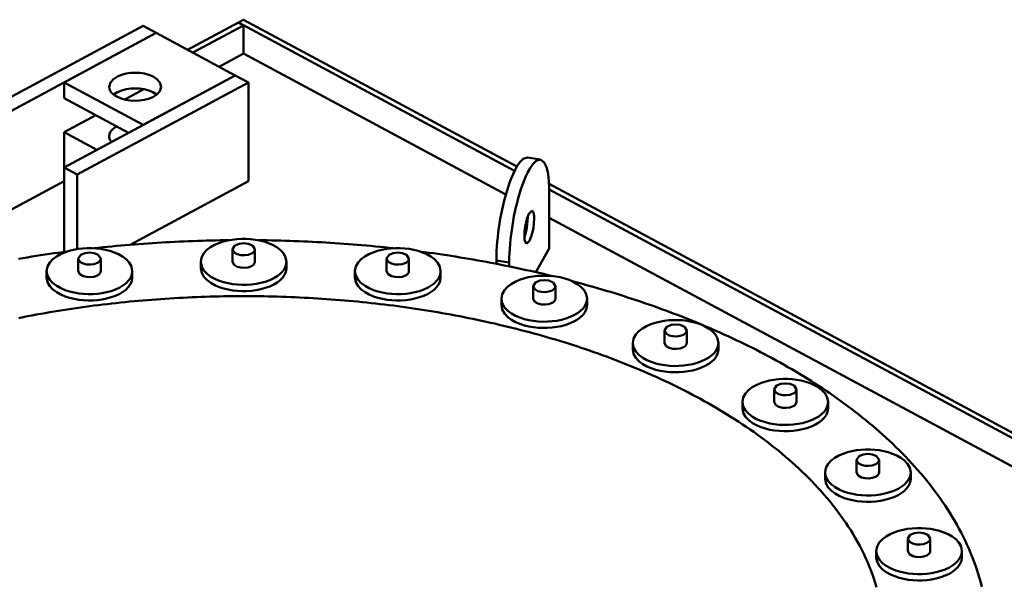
# Model space of a CAD drawing. Header units: millimetres. Extents: x 0 to 841, y 0 to 594.
# Tile 29 of 32: x 460 to 505, y 326 to 352. Entities that reach past the tile are written whole.
import ezdxf

# ---------------------------------------------------------------- set-up
doc = ezdxf.new("R2010")
doc.units = ezdxf.units.MM
doc.layers.add('VIS', color=7, linetype='CONTINUOUS', lineweight=50)

msp = doc.modelspace()

# ---------------------------------------------------------------- linework, layer by layer
at = {"layer": 'VIS'}
for points in [[(469.76, 351.854), (470, 351.983)], [(470, 351.983), (482.472, 345.286)], [(465.411, 351.699), (457.598, 347.504)], [(465.411, 351.699), (466.012, 351.376)], [(467.441, 350.609), (469.76, 351.854)], [(467.682, 350.48), (470, 351.725)], [(469.76, 351.854), (482.364, 345.086)], [(469.76, 351.854), (470, 351.725)], [(470, 350.434), (470, 351.725)], [(466.012, 351.376), (458.199, 347.181)], [(466.012, 351.376), (461.805, 349.117)], [(466.012, 351.376), (469.618, 349.44)], [(468.884, 349.835), (470, 350.434)], [(470, 350.434), (481.968, 344.008)], [(469.618, 349.44), (461.805, 345.245)], [(463.86, 348.924), (463.919, 349.122), (464.059, 349.277), (464.236, 349.39), (464.43, 349.469), (464.633, 349.522), (464.841, 349.553), (465.05, 349.563), (465.26, 349.553), (465.468, 349.522), (465.671, 349.469), (465.865, 349.39), (466.042, 349.277), (466.181, 349.122), (466.24, 348.924)], [(469.618, 349.44), (465.411, 347.181)], [(469.618, 349.44), (470.219, 349.117)], [(461.805, 348.4), (461.805, 349.117)], [(461.805, 349.117), (465.411, 347.181)], [(470.219, 349.117), (462.406, 344.922)], [(464.209, 348.472), (464.123, 348.523), (464.044, 348.583), (463.973, 348.653), (463.914, 348.734), (463.875, 348.825), (463.86, 348.924)], [(464.066, 348.565), (464.242, 348.675), (464.435, 348.753), (464.636, 348.806), (464.842, 348.836), (465.05, 348.846), (465.258, 348.836), (465.465, 348.806), (465.666, 348.753), (465.859, 348.675), (466.035, 348.565)], [(466.24, 348.924), (466.18, 348.723), (466.037, 348.567), (465.857, 348.454), (465.66, 348.375), (465.454, 348.323), (465.243, 348.293), (465.031, 348.285), (464.819, 348.297), (464.609, 348.331), (464.404, 348.387), (464.209, 348.472)], [(465.45, 348.808), (464.574, 348.338)], [(470.219, 344.614), (470.219, 349.117)], [(461.805, 348.4), (464.743, 346.823)], [(463.247, 347.626), (461.805, 346.851)], [(463.86, 346.658), (463.875, 346.756), (463.914, 346.848), (463.973, 346.928), (464.044, 346.998), (464.123, 347.058), (464.209, 347.11)], [(461.805, 345.245), (461.805, 346.851)], [(461.805, 346.851), (463.301, 346.048)], [(463.96, 346.402), (463.932, 346.439), (463.908, 346.479), (463.888, 346.521), (463.873, 346.566), (463.864, 346.611), (463.86, 346.658)], [(482.957, 345.695), (482.759, 345.635), (482.609, 345.486), (482.488, 345.312), (482.385, 345.127), (482.294, 344.936), (482.212, 344.74), (482.137, 344.541), (482.069, 344.341), (482.005, 344.138), (481.947, 343.934), (481.893, 343.729), (481.843, 343.523), (481.797, 343.316), (481.754, 343.108), (481.715, 342.9), (481.68, 342.691), (481.648, 342.481), (481.619, 342.271), (481.595, 342.06), (481.574, 341.849), (481.557, 341.638), (481.544, 341.426), (481.536, 341.214), (481.533, 341.002)], [(483.542, 345.598), (483.345, 345.538), (483.194, 345.39), (483.073, 345.216), (482.97, 345.031), (482.879, 344.839), (482.797, 344.644), (482.722, 344.445), (482.654, 344.244), (482.591, 344.042), (482.532, 343.838), (482.478, 343.633), (482.428, 343.427), (482.382, 343.22), (482.339, 343.012), (482.3, 342.804), (482.265, 342.595), (482.233, 342.385), (482.205, 342.175), (482.18, 341.964), (482.159, 341.753), (482.142, 341.542), (482.129, 341.33), (482.121, 341.118), (482.118, 340.906)], [(483.542, 345.598), (482.957, 345.695)], [(483.951, 344.118), (483.947, 344.348), (483.935, 344.577), (483.913, 344.806), (483.876, 345.033), (483.817, 345.256), (483.721, 345.464), (483.542, 345.598)], [(461.805, 341.388), (461.805, 345.245)], [(461.805, 345.245), (462.406, 344.922)], [(462.406, 341.515), (462.406, 344.922)], [(461.805, 344.614), (458.199, 342.678)], [(470.219, 344.614), (464.815, 341.712)], [(483.94, 344.498), (511.276, 329.822)], [(483.95, 344.235), (510.96, 329.734)], [(483.951, 341.536), (483.951, 344.118)], [(482.91, 341.757), (482.823, 341.931), (482.811, 342.135), (482.822, 342.34), (482.848, 342.543), (482.888, 342.743), (482.943, 342.941), (483.02, 343.13), (483.159, 343.267)], [(482.811, 342.068), (482.858, 342.211), (482.895, 342.356), (482.924, 342.504), (482.946, 342.653), (482.961, 342.802), (482.966, 342.953)], [(483.259, 342.905), (483.249, 342.697), (483.223, 342.492), (483.183, 342.288), (483.128, 342.088), (483.05, 341.896), (482.91, 341.757)], [(482.966, 342.953), (482.966, 342.961), (482.966, 342.97), (482.966, 342.979), (482.966, 342.987), (482.966, 342.996), (482.965, 343.004)], [(483.159, 343.267), (483.207, 343.226), (483.232, 343.165), (483.245, 343.101), (483.253, 343.036), (483.257, 342.97), (483.259, 342.905)], [(483.951, 342.944), (509.761, 329.086)], [(464.919, 340.509), (464.881, 340.715), (464.78, 340.898), (464.638, 341.052), (464.471, 341.178), (464.288, 341.282), (464.096, 341.365), (463.897, 341.432), (463.693, 341.483), (463.487, 341.521), (463.278, 341.545), (463.069, 341.557), (462.859, 341.557), (462.649, 341.545), (462.441, 341.521), (462.235, 341.483), (462.031, 341.432), (461.832, 341.365), (461.64, 341.282), (461.457, 341.178), (461.29, 341.052), (461.148, 340.898), (461.047, 340.715), (461.009, 340.509)], [(469.337, 341.923), (469.131, 341.92), (468.925, 341.917), (468.719, 341.913), (468.513, 341.909), (468.307, 341.903), (468.101, 341.897), (467.895, 341.891), (467.688, 341.884), (467.482, 341.876), (467.276, 341.867), (467.07, 341.858), (466.865, 341.848), (466.659, 341.838), (466.453, 341.826), (466.247, 341.814), (466.041, 341.802), (465.835, 341.789), (465.63, 341.775), (465.424, 341.76), (465.218, 341.745), (465.013, 341.729), (464.807, 341.712), (464.602, 341.694), (464.397, 341.676), (464.191, 341.658), (463.986, 341.638), (463.781, 341.618), (463.576, 341.597), (463.371, 341.576), (463.166, 341.553)], [(471.955, 340.935), (471.917, 341.14), (471.816, 341.324), (471.674, 341.477), (471.507, 341.604), (471.324, 341.707), (471.132, 341.791), (470.933, 341.857), (470.729, 341.909), (470.523, 341.946), (470.314, 341.971), (470.105, 341.983), (469.895, 341.983), (469.686, 341.971), (469.477, 341.946), (469.271, 341.909), (469.067, 341.857), (468.868, 341.791), (468.676, 341.707), (468.493, 341.604), (468.326, 341.477), (468.184, 341.324), (468.083, 341.14), (468.045, 340.935)], [(470.51, 341.509), (470.401, 341.678), (470.208, 341.759), (470, 341.783), (469.792, 341.759), (469.599, 341.678), (469.49, 341.509)], [(476.834, 341.553), (476.629, 341.576), (476.424, 341.597), (476.219, 341.618), (476.014, 341.638), (475.809, 341.658), (475.603, 341.676), (475.398, 341.694), (475.193, 341.712), (474.987, 341.729), (474.782, 341.745), (474.576, 341.76), (474.37, 341.775), (474.165, 341.789), (473.959, 341.802), (473.753, 341.814), (473.547, 341.826), (473.341, 341.838), (473.135, 341.848), (472.93, 341.858), (472.724, 341.867), (472.518, 341.876), (472.312, 341.884), (472.105, 341.891), (471.899, 341.897), (471.693, 341.903), (471.487, 341.909), (471.281, 341.913), (471.075, 341.917), (470.869, 341.92), (470.663, 341.923)], [(478.991, 340.509), (478.953, 340.715), (478.852, 340.898), (478.71, 341.052), (478.543, 341.178), (478.36, 341.282), (478.168, 341.365), (477.969, 341.432), (477.765, 341.483), (477.559, 341.521), (477.351, 341.545), (477.141, 341.557), (476.931, 341.557), (476.722, 341.545), (476.513, 341.521), (476.307, 341.483), (476.103, 341.432), (475.904, 341.365), (475.712, 341.282), (475.529, 341.178), (475.362, 341.052), (475.22, 340.898), (475.119, 340.715), (475.081, 340.509)], [(461.951, 341.407), (461.748, 341.38), (461.544, 341.352), (461.341, 341.324), (461.138, 341.295), (460.936, 341.265), (460.733, 341.235), (460.53, 341.204), (460.328, 341.172), (460.125, 341.139), (459.923, 341.106), (459.721, 341.072)], [(463.474, 341.083), (463.365, 341.252), (463.172, 341.333), (462.964, 341.357), (462.756, 341.333), (462.563, 341.252), (462.454, 341.083)], [(469.49, 341.509), (469.565, 341.365), (469.71, 341.283), (469.872, 341.244), (470.039, 341.236), (470.204, 341.258), (470.361, 341.315)], [(469.49, 341.509), (469.49, 340.935)], [(470.361, 341.315), (470.397, 341.337), (470.431, 341.363), (470.462, 341.393), (470.487, 341.427), (470.504, 341.467), (470.51, 341.509)], [(470.51, 341.509), (470.51, 340.935)], [(477.546, 341.083), (477.437, 341.252), (477.244, 341.333), (477.036, 341.357), (476.828, 341.333), (476.635, 341.252), (476.526, 341.083)], [(484.092, 340.284), (483.893, 340.332), (483.694, 340.38), (483.494, 340.427), (483.294, 340.473), (483.094, 340.518), (482.894, 340.562), (482.694, 340.606), (482.494, 340.649), (482.293, 340.691), (482.092, 340.732), (481.891, 340.773), (481.69, 340.813), (481.489, 340.852), (481.288, 340.891), (481.086, 340.928), (480.885, 340.965), (480.683, 341.002), (480.481, 341.037), (480.279, 341.072), (480.077, 341.106), (479.875, 341.139), (479.672, 341.172), (479.47, 341.204), (479.267, 341.235), (479.064, 341.265), (478.862, 341.295), (478.659, 341.324), (478.456, 341.352), (478.252, 341.38), (478.049, 341.407)], [(483.338, 340.463), (483.951, 341.536)], [(462.454, 341.083), (462.529, 340.94), (462.674, 340.858), (462.836, 340.818), (463.003, 340.81), (463.168, 340.832), (463.325, 340.889)], [(462.454, 341.083), (462.454, 340.509)], [(463.325, 340.889), (463.361, 340.911), (463.395, 340.937), (463.426, 340.967), (463.451, 341.002), (463.468, 341.041), (463.474, 341.083)], [(463.474, 341.083), (463.474, 340.509)], [(468.045, 340.935), (468.084, 340.726), (468.188, 340.541), (468.334, 340.386), (468.506, 340.258), (468.692, 340.155), (468.889, 340.071), (469.092, 340.006), (469.299, 339.955), (469.51, 339.919), (469.722, 339.896), (469.935, 339.886), (470.149, 339.888), (470.362, 339.903), (470.573, 339.932), (470.783, 339.973), (470.988, 340.029), (471.189, 340.102), (471.382, 340.193)], [(468.045, 340.935), (468.045, 340.648)], [(468.045, 340.648), (468.084, 340.439), (468.188, 340.254), (468.334, 340.099), (468.506, 339.971), (468.692, 339.868), (468.889, 339.785), (469.092, 339.719), (469.299, 339.668), (469.51, 339.632), (469.722, 339.609), (469.935, 339.599), (470.149, 339.602), (470.362, 339.617), (470.573, 339.645), (470.783, 339.686), (470.988, 339.743), (471.189, 339.815), (471.382, 339.906)], [(469.49, 340.935), (469.565, 340.792), (469.71, 340.71), (469.872, 340.67), (470.039, 340.662), (470.204, 340.684), (470.361, 340.741)], [(470.361, 340.741), (470.397, 340.763), (470.431, 340.789), (470.462, 340.819), (470.487, 340.854), (470.504, 340.893), (470.51, 340.935)], [(471.382, 340.193), (471.523, 340.277), (471.654, 340.375), (471.771, 340.49), (471.867, 340.623), (471.932, 340.773), (471.955, 340.935)], [(471.382, 339.906), (471.523, 339.99), (471.654, 340.089), (471.771, 340.204), (471.867, 340.336), (471.932, 340.486), (471.955, 340.648)], [(471.955, 340.935), (471.955, 340.648)], [(476.526, 341.083), (476.602, 340.94), (476.746, 340.858), (476.908, 340.818), (477.075, 340.81), (477.24, 340.832), (477.397, 340.889)], [(476.526, 341.083), (476.526, 340.509)], [(477.397, 340.889), (477.433, 340.911), (477.468, 340.937), (477.498, 340.967), (477.523, 341.002), (477.54, 341.041), (477.546, 341.083)], [(477.546, 341.083), (477.546, 340.509)], [(482.118, 340.906), (481.533, 341.002)], [(481.533, 341.002), (481.533, 340.844)], [(482.118, 340.906), (482.118, 340.727)], [(461.009, 340.509), (461.048, 340.301), (461.152, 340.115), (461.298, 339.96), (461.469, 339.833), (461.656, 339.729), (461.853, 339.646), (462.056, 339.58), (462.263, 339.53), (462.473, 339.493), (462.686, 339.47), (462.899, 339.46), (463.112, 339.463), (463.325, 339.478), (463.537, 339.506), (463.746, 339.548), (463.952, 339.604), (464.153, 339.676), (464.346, 339.767)], [(461.009, 340.509), (461.009, 340.223)], [(461.009, 340.223), (461.048, 340.014), (461.152, 339.828), (461.298, 339.673), (461.469, 339.546), (461.656, 339.442), (461.853, 339.359), (462.056, 339.293), (462.263, 339.243), (462.473, 339.206), (462.686, 339.184), (462.899, 339.173), (463.112, 339.176), (463.325, 339.191), (463.537, 339.219), (463.746, 339.261), (463.952, 339.317), (464.153, 339.389), (464.346, 339.48)], [(462.454, 340.509), (462.529, 340.366), (462.674, 340.284), (462.836, 340.244), (463.003, 340.236), (463.168, 340.258), (463.325, 340.316)], [(463.325, 340.316), (463.361, 340.338), (463.395, 340.363), (463.426, 340.393), (463.451, 340.428), (463.468, 340.467), (463.474, 340.509)], [(464.346, 339.767), (464.487, 339.851), (464.618, 339.95), (464.735, 340.065), (464.831, 340.197), (464.896, 340.348), (464.919, 340.509)], [(464.346, 339.48), (464.487, 339.564), (464.618, 339.663), (464.735, 339.778), (464.831, 339.911), (464.896, 340.061), (464.919, 340.223)], [(464.919, 340.509), (464.919, 340.223)], [(475.081, 340.509), (475.12, 340.301), (475.224, 340.115), (475.37, 339.96), (475.542, 339.833), (475.728, 339.729), (475.925, 339.646), (476.128, 339.58), (476.335, 339.53), (476.546, 339.493), (476.758, 339.47), (476.971, 339.46), (477.185, 339.463), (477.398, 339.478), (477.609, 339.506), (477.819, 339.548), (478.025, 339.604), (478.225, 339.676), (478.419, 339.767)], [(475.081, 340.509), (475.081, 340.223)], [(475.081, 340.223), (475.12, 340.014), (475.224, 339.828), (475.37, 339.673), (475.542, 339.546), (475.728, 339.442), (475.925, 339.359), (476.128, 339.293), (476.335, 339.243), (476.546, 339.206), (476.758, 339.184), (476.971, 339.173), (477.185, 339.176), (477.398, 339.191), (477.609, 339.219), (477.819, 339.261), (478.025, 339.317), (478.225, 339.389), (478.419, 339.48)], [(476.526, 340.509), (476.602, 340.366), (476.746, 340.284), (476.908, 340.244), (477.075, 340.236), (477.24, 340.258), (477.397, 340.316)], [(477.397, 340.316), (477.433, 340.338), (477.468, 340.363), (477.498, 340.393), (477.523, 340.428), (477.54, 340.467), (477.546, 340.509)], [(478.419, 339.767), (478.559, 339.851), (478.69, 339.95), (478.807, 340.065), (478.903, 340.197), (478.968, 340.348), (478.991, 340.509)], [(478.419, 339.48), (478.559, 339.564), (478.69, 339.663), (478.807, 339.778), (478.903, 339.911), (478.968, 340.061), (478.991, 340.223)], [(478.991, 340.509), (478.991, 340.223)], [(485.674, 339.254), (485.637, 339.459), (485.536, 339.642), (485.393, 339.796), (485.226, 339.923), (485.044, 340.026), (484.851, 340.11), (484.652, 340.176), (484.449, 340.228), (484.242, 340.265), (484.034, 340.29), (483.824, 340.302), (483.614, 340.302), (483.405, 340.29), (483.197, 340.265), (482.99, 340.228), (482.787, 340.176), (482.588, 340.11), (482.395, 340.026), (482.213, 339.923), (482.046, 339.796), (481.903, 339.642), (481.802, 339.459), (481.764, 339.254)], [(484.229, 339.827), (484.12, 339.997), (483.927, 340.077), (483.719, 340.101), (483.511, 340.077), (483.319, 339.997), (483.209, 339.827)], [(483.209, 339.827), (483.285, 339.684), (483.429, 339.602), (483.591, 339.562), (483.758, 339.554), (483.924, 339.577), (484.08, 339.634)], [(483.209, 339.827), (483.209, 339.254)], [(484.08, 339.634), (484.117, 339.656), (484.151, 339.682), (484.181, 339.711), (484.206, 339.746), (484.223, 339.785), (484.229, 339.827)], [(484.229, 339.827), (484.229, 339.254)], [(503.696, 326.106), (503.644, 326.305), (503.589, 326.502), (503.529, 326.698), (503.466, 326.893), (503.399, 327.087), (503.329, 327.28), (503.255, 327.471), (503.178, 327.661), (503.098, 327.849), (503.014, 328.036), (502.927, 328.222), (502.836, 328.406), (502.743, 328.589), (502.647, 328.77), (502.548, 328.949), (502.446, 329.127), (502.341, 329.303), (502.234, 329.478), (502.124, 329.651), (502.012, 329.822), (501.897, 329.992), (501.779, 330.16), (501.66, 330.327), (501.538, 330.492), (501.414, 330.655), (501.288, 330.816), (501.159, 330.976), (501.029, 331.134), (500.897, 331.291), (500.762, 331.446), (500.626, 331.599), (500.488, 331.751), (500.349, 331.901), (500.208, 332.05), (500.065, 332.197), (499.92, 332.342), (499.774, 332.486), (499.626, 332.628), (499.477, 332.769), (499.327, 332.908), (499.175, 333.045), (499.021, 333.182), (498.867, 333.316), (498.711, 333.449), (498.554, 333.581), (498.396, 333.711), (498.236, 333.84), (498.076, 333.968), (497.914, 334.094), (497.751, 334.218), (497.587, 334.341), (497.422, 334.463), (497.256, 334.584), (497.09, 334.703), (496.922, 334.821), (496.753, 334.937), (496.583, 335.052), (496.413, 335.166), (496.242, 335.279), (496.07, 335.39), (495.897, 335.5), (495.723, 335.609), (495.548, 335.716), (495.373, 335.823), (495.197, 335.928), (495.02, 336.032), (494.843, 336.134), (494.665, 336.236), (494.486, 336.336), (494.307, 336.436), (494.127, 336.534), (493.946, 336.631), (493.765, 336.726), (493.583, 336.821), (493.401, 336.915), (493.218, 337.007), (493.034, 337.099), (492.85, 337.189), (492.666, 337.278), (492.481, 337.366), (492.295, 337.454), (492.109, 337.54), (491.922, 337.625), (491.735, 337.709), (491.548, 337.792), (491.36, 337.874), (491.172, 337.955), (490.983, 338.035), (490.794, 338.114), (490.604, 338.192), (490.414, 338.269), (490.224, 338.345), (490.033, 338.421), (489.842, 338.495), (489.651, 338.568), (489.459, 338.641), (489.267, 338.712), (489.075, 338.783), (488.882, 338.852), (488.689, 338.921), (488.495, 338.989), (488.301, 339.056), (488.107, 339.122), (487.913, 339.187), (487.718, 339.251), (487.523, 339.315), (487.328, 339.377), (487.133, 339.439), (486.937, 339.5), (486.741, 339.56), (486.545, 339.619), (486.348, 339.677), (486.151, 339.735), (485.954, 339.791), (485.757, 339.847), (485.56, 339.902), (485.362, 339.957), (485.164, 340.01), (484.966, 340.062)], [(498.89, 326.093), (498.831, 326.288), (498.767, 326.483), (498.7, 326.676), (498.628, 326.867), (498.552, 327.057), (498.472, 327.246), (498.389, 327.432), (498.301, 327.617), (498.211, 327.801), (498.116, 327.982), (498.018, 328.162), (497.917, 328.34), (497.813, 328.516), (497.706, 328.69), (497.596, 328.862), (497.482, 329.032), (497.366, 329.201), (497.248, 329.367), (497.126, 329.532), (497.002, 329.695), (496.876, 329.855), (496.747, 330.014), (496.616, 330.171), (496.483, 330.326), (496.347, 330.48), (496.21, 330.631), (496.07, 330.781), (495.929, 330.928), (495.785, 331.074), (495.64, 331.218), (495.493, 331.36), (495.344, 331.501), (495.194, 331.639), (495.042, 331.776), (494.889, 331.911), (494.734, 332.045), (494.577, 332.177), (494.419, 332.307), (494.26, 332.435), (494.099, 332.562), (493.938, 332.687), (493.775, 332.811), (493.61, 332.932), (493.445, 333.053), (493.279, 333.172), (493.111, 333.289), (492.942, 333.404), (492.773, 333.519), (492.602, 333.631), (492.43, 333.743), (492.258, 333.852), (492.084, 333.961), (491.91, 334.068), (491.735, 334.173), (491.559, 334.277), (491.382, 334.38), (491.204, 334.481), (491.026, 334.581), (490.846, 334.68), (490.666, 334.777), (490.486, 334.873), (490.305, 334.968), (490.123, 335.062), (489.94, 335.154), (489.757, 335.245), (489.573, 335.334), (489.389, 335.423), (489.204, 335.51), (489.018, 335.596), (488.832, 335.681), (488.645, 335.765), (488.458, 335.847), (488.271, 335.928), (488.082, 336.009), (487.894, 336.088), (487.705, 336.165), (487.515, 336.242), (487.325, 336.318), (487.135, 336.393), (486.944, 336.466), (486.752, 336.538), (486.561, 336.61), (486.369, 336.68), (486.176, 336.749), (485.983, 336.817), (485.79, 336.885), (485.597, 336.951), (485.403, 337.016), (485.208, 337.08), (485.014, 337.143), (484.819, 337.205), (484.624, 337.266), (484.428, 337.326), (484.232, 337.385), (484.036, 337.443), (483.84, 337.5), (483.643, 337.557), (483.446, 337.612), (483.249, 337.666), (483.052, 337.72), (482.854, 337.772), (482.656, 337.824), (482.458, 337.874), (482.259, 337.924), (482.061, 337.973), (481.862, 338.021), (481.663, 338.068), (481.464, 338.114), (481.264, 338.159), (481.064, 338.203), (480.865, 338.246), (480.664, 338.289), (480.464, 338.331), (480.264, 338.371), (480.063, 338.411), (479.862, 338.45), (479.661, 338.489), (479.46, 338.526), (479.259, 338.562), (479.058, 338.598), (478.856, 338.633), (478.654, 338.667), (478.453, 338.7), (478.251, 338.732), (478.049, 338.764), (477.846, 338.795), (477.644, 338.824), (477.442, 338.853), (477.239, 338.882), (477.036, 338.909), (476.833, 338.936), (476.631, 338.961), (476.428, 338.986), (476.224, 339.011), (476.021, 339.034), (475.818, 339.056), (475.615, 339.078), (475.411, 339.099), (475.208, 339.119), (475.004, 339.139), (474.8, 339.157), (474.597, 339.175), (474.393, 339.192), (474.189, 339.208), (473.985, 339.224), (473.781, 339.239), (473.577, 339.252), (473.373, 339.266), (473.169, 339.278), (472.964, 339.289), (472.76, 339.3), (472.556, 339.31), (472.351, 339.32), (472.147, 339.328), (471.943, 339.336), (471.738, 339.343), (471.534, 339.349), (471.329, 339.354), (471.125, 339.359), (470.92, 339.363), (470.716, 339.366), (470.511, 339.368), (470.307, 339.37), (470.102, 339.37), (469.898, 339.37), (469.693, 339.37), (469.489, 339.368), (469.284, 339.366), (469.08, 339.363), (468.875, 339.359), (468.671, 339.354), (468.466, 339.349), (468.262, 339.343), (468.057, 339.336), (467.853, 339.328), (467.649, 339.32), (467.444, 339.31), (467.24, 339.3), (467.036, 339.289), (466.831, 339.278), (466.627, 339.266), (466.423, 339.252), (466.219, 339.239), (466.015, 339.224), (465.811, 339.208), (465.607, 339.192), (465.403, 339.175), (465.2, 339.157), (464.996, 339.139), (464.792, 339.119), (464.589, 339.099), (464.385, 339.078), (464.182, 339.056), (463.979, 339.034), (463.776, 339.011), (463.572, 338.986), (463.369, 338.961), (463.167, 338.936), (462.964, 338.909), (462.761, 338.882), (462.558, 338.853), (462.356, 338.824), (462.154, 338.795), (461.951, 338.764), (461.749, 338.732), (461.547, 338.7), (461.346, 338.667), (461.144, 338.633), (460.942, 338.598), (460.741, 338.562), (460.54, 338.526), (460.339, 338.489), (460.138, 338.45), (459.937, 338.411), (459.736, 338.371)], [(498.89, 326.093), (498.831, 326.288), (498.767, 326.483), (498.7, 326.676), (498.628, 326.867), (498.552, 327.057), (498.472, 327.246), (498.389, 327.432), (498.301, 327.617), (498.211, 327.801), (498.116, 327.982), (498.018, 328.162), (497.917, 328.34), (497.813, 328.516), (497.706, 328.69), (497.596, 328.862), (497.482, 329.032), (497.366, 329.201), (497.248, 329.367), (497.126, 329.532), (497.002, 329.695), (496.876, 329.855), (496.747, 330.014), (496.616, 330.171), (496.483, 330.326), (496.347, 330.48), (496.21, 330.631), (496.07, 330.781), (495.929, 330.928), (495.785, 331.074), (495.64, 331.218), (495.493, 331.36), (495.344, 331.501), (495.194, 331.639), (495.042, 331.776), (494.889, 331.911), (494.734, 332.045), (494.577, 332.177), (494.419, 332.307), (494.26, 332.435), (494.099, 332.562), (493.938, 332.687), (493.775, 332.811), (493.61, 332.932), (493.445, 333.053), (493.279, 333.172), (493.111, 333.289), (492.942, 333.404), (492.773, 333.519), (492.602, 333.631), (492.43, 333.743), (492.258, 333.852), (492.084, 333.961), (491.91, 334.068), (491.735, 334.173), (491.559, 334.277), (491.382, 334.38), (491.204, 334.481), (491.026, 334.581), (490.846, 334.68), (490.666, 334.777), (490.486, 334.873), (490.305, 334.968), (490.123, 335.062), (489.94, 335.154), (489.757, 335.245), (489.573, 335.334), (489.389, 335.423), (489.204, 335.51), (489.018, 335.596), (488.832, 335.681), (488.645, 335.765), (488.458, 335.847), (488.271, 335.928), (488.082, 336.009), (487.894, 336.088), (487.705, 336.165), (487.515, 336.242), (487.325, 336.318), (487.135, 336.393), (486.944, 336.466), (486.752, 336.538), (486.561, 336.61), (486.369, 336.68), (486.176, 336.749), (485.983, 336.817), (485.79, 336.885), (485.597, 336.951), (485.403, 337.016), (485.208, 337.08), (485.014, 337.143), (484.819, 337.205), (484.624, 337.266), (484.428, 337.326), (484.232, 337.385), (484.036, 337.443), (483.84, 337.5), (483.643, 337.557), (483.446, 337.612), (483.249, 337.666), (483.052, 337.72), (482.854, 337.772), (482.656, 337.824), (482.458, 337.874), (482.259, 337.924), (482.061, 337.973), (481.862, 338.021), (481.663, 338.068), (481.464, 338.114), (481.264, 338.159), (481.064, 338.203), (480.865, 338.246), (480.664, 338.289), (480.464, 338.331), (480.264, 338.371), (480.063, 338.411), (479.862, 338.45), (479.661, 338.489), (479.46, 338.526), (479.259, 338.562), (479.058, 338.598), (478.856, 338.633), (478.654, 338.667), (478.453, 338.7), (478.251, 338.732), (478.049, 338.764), (477.846, 338.795), (477.644, 338.824), (477.442, 338.853), (477.239, 338.882), (477.036, 338.909), (476.833, 338.936), (476.631, 338.961), (476.428, 338.986), (476.224, 339.011), (476.021, 339.034), (475.818, 339.056), (475.615, 339.078), (475.411, 339.099), (475.208, 339.119), (475.004, 339.139), (474.8, 339.157), (474.597, 339.175), (474.393, 339.192), (474.189, 339.208), (473.985, 339.224), (473.781, 339.239), (473.577, 339.252), (473.373, 339.266), (473.169, 339.278), (472.964, 339.289), (472.76, 339.3), (472.556, 339.31), (472.351, 339.32), (472.147, 339.328), (471.943, 339.336), (471.738, 339.343), (471.534, 339.349), (471.329, 339.354), (471.125, 339.359), (470.92, 339.363), (470.716, 339.366), (470.511, 339.368), (470.307, 339.37), (470.102, 339.37), (469.898, 339.37), (469.693, 339.37), (469.489, 339.368), (469.284, 339.366), (469.08, 339.363), (468.875, 339.359), (468.671, 339.354), (468.466, 339.349), (468.262, 339.343), (468.057, 339.336), (467.853, 339.328), (467.649, 339.32), (467.444, 339.31), (467.24, 339.3), (467.036, 339.289), (466.831, 339.278), (466.627, 339.266), (466.423, 339.252), (466.219, 339.239), (466.015, 339.224), (465.811, 339.208), (465.607, 339.192), (465.403, 339.175), (465.2, 339.157), (464.996, 339.139), (464.792, 339.119), (464.589, 339.099), (464.385, 339.078), (464.182, 339.056), (463.979, 339.034), (463.776, 339.011), (463.572, 338.986), (463.369, 338.961), (463.167, 338.936), (462.964, 338.909), (462.761, 338.882), (462.558, 338.853), (462.356, 338.824), (462.154, 338.795), (461.951, 338.764), (461.749, 338.732), (461.547, 338.7), (461.346, 338.667), (461.144, 338.633), (460.942, 338.598), (460.741, 338.562), (460.54, 338.526), (460.339, 338.489), (460.138, 338.45), (459.937, 338.411), (459.736, 338.371)], [(481.764, 339.254), (481.803, 339.045), (481.908, 338.859), (482.054, 338.704), (482.225, 338.577), (482.412, 338.474), (482.608, 338.39), (482.811, 338.324), (483.019, 338.274), (483.229, 338.238), (483.441, 338.215), (483.655, 338.205), (483.868, 338.207), (484.081, 338.222), (484.293, 338.25), (484.502, 338.292), (484.708, 338.348), (484.909, 338.421), (485.102, 338.512)], [(481.764, 339.254), (481.764, 338.967)], [(481.764, 338.967), (481.803, 338.758), (481.908, 338.573), (482.054, 338.417), (482.225, 338.29), (482.412, 338.187), (482.608, 338.103), (482.811, 338.037), (483.019, 337.987), (483.229, 337.951), (483.441, 337.928), (483.655, 337.918), (483.868, 337.92), (484.081, 337.935), (484.293, 337.963), (484.502, 338.005), (484.708, 338.061), (484.909, 338.134), (485.102, 338.225)], [(483.209, 339.254), (483.285, 339.11), (483.429, 339.029), (483.591, 338.989), (483.758, 338.981), (483.924, 339.003), (484.08, 339.06)], [(484.08, 339.06), (484.117, 339.082), (484.151, 339.108), (484.181, 339.138), (484.206, 339.172), (484.223, 339.212), (484.229, 339.254)], [(485.102, 338.512), (485.242, 338.596), (485.373, 338.694), (485.49, 338.809), (485.586, 338.942), (485.651, 339.092), (485.674, 339.254)], [(485.102, 338.225), (485.242, 338.309), (485.373, 338.407), (485.49, 338.522), (485.586, 338.655), (485.651, 338.805), (485.674, 338.967)], [(485.674, 339.254), (485.674, 338.967)], [(491.67, 337.231), (491.632, 337.437), (491.531, 337.62), (491.389, 337.774), (491.221, 337.9), (491.039, 338.003), (490.846, 338.087), (490.648, 338.154), (490.444, 338.205), (490.238, 338.243), (490.029, 338.267), (489.82, 338.279), (489.61, 338.279), (489.4, 338.267), (489.192, 338.243), (488.985, 338.205), (488.782, 338.154), (488.583, 338.087), (488.391, 338.003), (488.208, 337.9), (488.041, 337.774), (487.899, 337.62), (487.798, 337.437), (487.76, 337.231)], [(490.225, 337.805), (490.115, 337.974), (489.923, 338.055), (489.715, 338.079), (489.507, 338.055), (489.314, 337.974), (489.205, 337.805)], [(489.205, 337.805), (489.28, 337.662), (489.425, 337.58), (489.587, 337.54), (489.754, 337.532), (489.919, 337.554), (490.075, 337.611)], [(489.205, 337.805), (489.205, 337.231)], [(490.075, 337.611), (490.112, 337.633), (490.146, 337.659), (490.177, 337.689), (490.202, 337.724), (490.219, 337.763), (490.225, 337.805)], [(490.225, 337.805), (490.225, 337.231)], [(487.76, 337.231), (487.799, 337.023), (487.903, 336.837), (488.049, 336.682), (488.22, 336.555), (488.407, 336.451), (488.603, 336.368), (488.806, 336.302), (489.014, 336.251), (489.224, 336.215), (489.437, 336.192), (489.65, 336.182), (489.863, 336.185), (490.076, 336.2), (490.288, 336.228), (490.497, 336.269), (490.703, 336.326), (490.904, 336.398), (491.097, 336.489)], [(487.76, 337.231), (487.76, 336.944)], [(489.205, 337.231), (489.28, 337.088), (489.425, 337.006), (489.587, 336.966), (489.754, 336.958), (489.919, 336.98), (490.075, 337.038)], [(490.075, 337.038), (490.112, 337.06), (490.146, 337.085), (490.177, 337.115), (490.202, 337.15), (490.219, 337.189), (490.225, 337.231)], [(491.097, 336.489), (491.238, 336.573), (491.369, 336.672), (491.486, 336.787), (491.581, 336.919), (491.646, 337.069), (491.67, 337.231)], [(491.67, 337.231), (491.67, 336.944)], [(487.76, 336.944), (487.799, 336.736), (487.903, 336.55), (488.049, 336.395), (488.22, 336.268), (488.407, 336.164), (488.603, 336.081), (488.806, 336.015), (489.014, 335.965), (489.224, 335.928), (489.437, 335.905), (489.65, 335.895), (489.863, 335.898), (490.076, 335.913), (490.288, 335.941), (490.497, 335.983), (490.703, 336.039), (490.904, 336.111), (491.097, 336.202)], [(491.097, 336.202), (491.238, 336.286), (491.369, 336.385), (491.486, 336.5), (491.581, 336.633), (491.646, 336.783), (491.67, 336.944)], [(496.677, 334.543), (496.639, 334.748), (496.538, 334.932), (496.395, 335.085), (496.228, 335.212), (496.046, 335.315), (495.853, 335.399), (495.654, 335.466), (495.451, 335.517), (495.244, 335.555), (495.036, 335.579), (494.826, 335.591), (494.617, 335.591), (494.407, 335.579), (494.199, 335.555), (493.992, 335.517), (493.789, 335.466), (493.59, 335.399), (493.397, 335.315), (493.215, 335.212), (493.048, 335.085), (492.905, 334.932), (492.804, 334.748), (492.767, 334.543)], [(495.232, 335.117), (495.122, 335.286), (494.93, 335.367), (494.722, 335.391), (494.513, 335.367), (494.321, 335.286), (494.212, 335.117)], [(494.212, 335.117), (494.287, 334.973), (494.432, 334.892), (494.594, 334.852), (494.76, 334.844), (494.926, 334.866), (495.082, 334.923)], [(494.212, 335.117), (494.212, 334.543)], [(495.082, 334.923), (495.119, 334.945), (495.153, 334.971), (495.183, 335.001), (495.208, 335.035), (495.225, 335.075), (495.232, 335.117)], [(495.232, 335.117), (495.232, 334.543)], [(492.767, 334.543), (492.806, 334.334), (492.91, 334.149), (493.056, 333.994), (493.227, 333.866), (493.414, 333.763), (493.61, 333.68), (493.813, 333.614), (494.021, 333.563), (494.231, 333.527), (494.443, 333.504), (494.657, 333.494), (494.87, 333.497), (495.083, 333.512), (495.295, 333.54), (495.504, 333.581), (495.71, 333.638), (495.911, 333.71), (496.104, 333.801)], [(492.767, 334.543), (492.767, 334.256)], [(494.212, 334.543), (494.287, 334.4), (494.432, 334.318), (494.594, 334.278), (494.76, 334.27), (494.926, 334.292), (495.082, 334.35)], [(495.082, 334.35), (495.119, 334.371), (495.153, 334.397), (495.183, 334.427), (495.208, 334.462), (495.225, 334.501), (495.232, 334.543)], [(496.104, 333.801), (496.245, 333.885), (496.376, 333.984), (496.492, 334.098), (496.588, 334.231), (496.653, 334.381), (496.677, 334.543)], [(496.677, 334.543), (496.677, 334.256)], [(492.767, 334.256), (492.806, 334.048), (492.91, 333.862), (493.056, 333.707), (493.227, 333.58), (493.414, 333.476), (493.61, 333.393), (493.813, 333.327), (494.021, 333.276), (494.231, 333.24), (494.443, 333.217), (494.657, 333.207), (494.87, 333.21), (495.083, 333.225), (495.295, 333.253), (495.504, 333.294), (495.71, 333.351), (495.911, 333.423), (496.104, 333.514)], [(496.104, 333.514), (496.245, 333.598), (496.376, 333.697), (496.492, 333.812), (496.588, 333.944), (496.653, 334.095), (496.677, 334.256)], [(500.444, 331.324), (500.406, 331.53), (500.305, 331.713), (500.163, 331.867), (499.995, 331.993), (499.813, 332.096), (499.62, 332.18), (499.421, 332.247), (499.218, 332.298), (499.011, 332.336), (498.803, 332.36), (498.594, 332.372), (498.384, 332.372), (498.174, 332.36), (497.966, 332.336), (497.759, 332.298), (497.556, 332.247), (497.357, 332.18), (497.164, 332.096), (496.982, 331.993), (496.815, 331.867), (496.672, 331.713), (496.571, 331.53), (496.534, 331.324)], [(498.999, 331.898), (498.889, 332.067), (498.697, 332.148), (498.489, 332.172), (498.281, 332.148), (498.088, 332.067), (497.979, 331.898)], [(497.979, 331.898), (498.054, 331.755), (498.199, 331.673), (498.361, 331.633), (498.527, 331.625), (498.693, 331.647), (498.849, 331.704)], [(497.979, 331.898), (497.979, 331.324)], [(498.849, 331.704), (498.886, 331.726), (498.92, 331.752), (498.951, 331.782), (498.976, 331.817), (498.993, 331.856), (498.999, 331.898)], [(498.999, 331.898), (498.999, 331.324)], [(496.534, 331.324), (496.573, 331.116), (496.677, 330.93), (496.823, 330.775), (496.994, 330.648), (497.181, 330.544), (497.377, 330.461), (497.58, 330.395), (497.788, 330.344), (497.998, 330.308), (498.21, 330.285), (498.424, 330.275), (498.637, 330.278), (498.85, 330.293), (499.062, 330.321), (499.271, 330.362), (499.477, 330.419), (499.678, 330.491), (499.871, 330.582)], [(496.534, 331.324), (496.534, 331.037)], [(497.979, 331.324), (498.054, 331.181), (498.199, 331.099), (498.361, 331.059), (498.527, 331.051), (498.693, 331.073), (498.849, 331.131)], [(498.849, 331.131), (498.886, 331.153), (498.92, 331.178), (498.951, 331.208), (498.976, 331.243), (498.993, 331.282), (498.999, 331.324)], [(499.871, 330.582), (500.012, 330.666), (500.143, 330.765), (500.26, 330.88), (500.355, 331.012), (500.42, 331.163), (500.444, 331.324)], [(500.444, 331.324), (500.444, 331.037)], [(496.534, 331.037), (496.573, 330.829), (496.677, 330.643), (496.823, 330.488), (496.994, 330.361), (497.181, 330.257), (497.377, 330.174), (497.58, 330.108), (497.788, 330.058), (497.998, 330.021), (498.21, 329.998), (498.424, 329.988), (498.637, 329.991), (498.85, 330.006), (499.062, 330.034), (499.271, 330.076), (499.477, 330.132), (499.678, 330.204), (499.871, 330.295)], [(499.871, 330.295), (500.012, 330.379), (500.143, 330.478), (500.26, 330.593), (500.355, 330.726), (500.42, 330.876), (500.444, 331.037)], [(502.782, 327.736), (502.744, 327.941), (502.643, 328.125), (502.501, 328.278), (502.334, 328.405), (502.151, 328.508), (501.959, 328.592), (501.76, 328.659), (501.557, 328.71), (501.35, 328.747), (501.142, 328.772), (500.932, 328.784), (500.722, 328.784), (500.513, 328.772), (500.304, 328.747), (500.098, 328.71), (499.894, 328.659), (499.695, 328.592), (499.503, 328.508), (499.321, 328.405), (499.153, 328.278), (499.011, 328.125), (498.91, 327.941), (498.872, 327.736)], [(501.337, 328.31), (501.228, 328.479), (501.035, 328.56), (500.827, 328.584), (500.619, 328.56), (500.427, 328.479), (500.317, 328.31)], [(500.317, 328.31), (500.393, 328.166), (500.537, 328.084), (500.699, 328.045), (500.866, 328.037), (501.031, 328.059), (501.188, 328.116)], [(500.317, 328.31), (500.317, 327.736)], [(501.188, 328.116), (501.225, 328.138), (501.259, 328.164), (501.289, 328.194), (501.314, 328.228), (501.331, 328.268), (501.337, 328.31)], [(501.337, 328.31), (501.337, 327.736)], [(498.872, 327.736), (498.911, 327.527), (499.015, 327.342), (499.162, 327.187), (499.333, 327.059), (499.519, 326.956), (499.716, 326.873), (499.919, 326.807), (500.126, 326.756), (500.337, 326.72), (500.549, 326.697), (500.762, 326.687), (500.976, 326.689), (501.189, 326.705), (501.4, 326.733), (501.61, 326.774), (501.816, 326.83), (502.016, 326.903), (502.21, 326.994)], [(498.872, 327.736), (498.872, 327.449)], [(500.317, 327.736), (500.393, 327.593), (500.537, 327.511), (500.699, 327.471), (500.866, 327.463), (501.031, 327.485), (501.188, 327.542)], [(501.188, 327.542), (501.225, 327.564), (501.259, 327.59), (501.289, 327.62), (501.314, 327.655), (501.331, 327.694), (501.337, 327.736)], [(502.21, 326.994), (502.35, 327.078), (502.481, 327.177), (502.598, 327.291), (502.694, 327.424), (502.759, 327.574), (502.782, 327.736)], [(502.782, 327.736), (502.782, 327.449)], [(498.872, 327.449), (498.911, 327.24), (499.015, 327.055), (499.162, 326.9), (499.333, 326.773), (499.519, 326.669), (499.716, 326.586), (499.919, 326.52), (500.126, 326.469), (500.337, 326.433), (500.549, 326.41), (500.762, 326.4), (500.976, 326.403), (501.189, 326.418), (501.4, 326.446), (501.61, 326.487), (501.816, 326.544), (502.016, 326.616), (502.21, 326.707)], [(502.21, 326.707), (502.35, 326.791), (502.481, 326.89), (502.598, 327.005), (502.694, 327.137), (502.759, 327.287), (502.782, 327.449)]]:
    msp.add_lwpolyline(points, dxfattribs=at)

doc.saveas('drawing.dxf')
